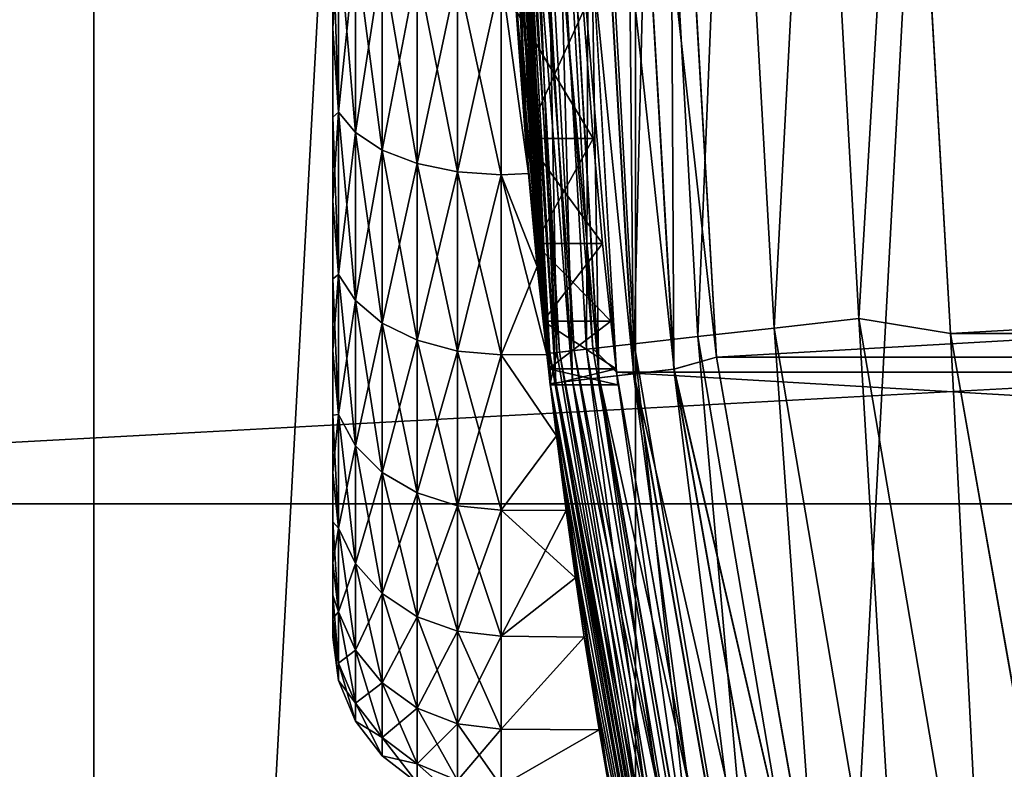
# Model space of a CAD drawing. Header units: metres. Extents: x -28 to 239, y -27 to 27.
# Tile 13 of 60: x -22.93 to -20, y -3.64 to -1.41. Entities that reach past the tile are written whole.
import ezdxf

# ---------------------------------------------------------------- set-up
doc = ezdxf.new("R2010")
doc.units = ezdxf.units.M
doc.layers.add('solid_10151053_XXX', color=7, linetype='CONTINUOUS')

msp = doc.modelspace()

# ---------------------------------------------------------------- linework, layer by layer
at = {"layer": 'solid_10151053_XXX'}
for points in [[(-19.243534, 18.219122, -10.5), (-19.243534, -18.219122, -10.5), (-21.101072, -16.031057, -10.5)], [(-21.101072, 16.031057, -10.5), (-19.243534, 18.219122, -10.5), (-21.101072, -16.031057, -10.5)], [(-21.101072, 16.031057, -10.5), (-21.101072, -16.031057, -10.5), (-22.711102, -13.654884, -10.5)], [(-22.711102, 13.654884, -10.5), (-21.101072, 16.031057, -10.5), (-22.711102, -13.654884, -10.5)], [(-22.711102, 13.654884, -10.5), (-22.711102, -13.654884, -10.5), (-24.054819, -11.118259, -10.5)], [(-24.054819, 11.118259, -10.5), (-22.711102, 13.654884, -10.5), (-24.054819, -11.118259, -10.5)], [(-26.345905, -2.853637), (26.5, 0), (-26.5, 0)], [(-26.345905, -2.853637), (26.345905, -2.853637), (26.5, 0)], [(-21.392443, -2.147881, 173.073944), (-21.364582, -2.409284, 172.873642), (-21.5, 0, 212.300003)], [(-21.354624, -2.495997, 212.300003), (-21.5, 0, 212.300003), (-21.364582, -2.409284, 172.873642)], [(-21.418436, -1.870985, 173.249908), (-21.392443, -2.147881, 173.073944), (-21.5, 0, 212.300003)], [(-21.462013, -1.277496, 173.525665), (-21.418436, -1.870985, 173.249908), (-21.5, 0, 212.300003)], [(-21.483099, 0, 212.428909), (-21.5, 0, 212.300003), (-21.354624, -2.495997, 212.300003)], [(-21.354624, -2.495997, 1.3), (-21.5, 0, 166.25), (-21.5, 0, 1.3)], [(-21.490234, -0.647921, 166.306412), (-21.5, 0, 166.25), (-21.354624, -2.495997, 1.3)], [(-21.337704, -2.49402, 1.170591), (-21.354624, -2.495997, 1.3), (-21.5, 0, 1.3)], [(-21.337704, -2.49402, 1.170591), (-21.5, 0, 1.3), (-21.482964, 0, 1.170591)], [(-21.469913, 0, 269.017029), (-21.5, 0, 268.75), (-21.354624, -2.495999, 268.75)], [(-21.355143, -2.406147, 213.388382), (-21.5, 0, 213.449997), (-21.490269, 0, 213.388382)], [(-21.490269, 0, 213.388382), (-21.461878, 0, 213.33255), (-21.326929, -2.402968, 213.33255)], [(-21.355143, -2.406147, 213.388382), (-21.490269, 0, 213.388382), (-21.326929, -2.402968, 213.33255)], [(-21.337837, -2.494035, 212.428909), (-21.483099, 0, 212.428909), (-21.354624, -2.495997, 212.300003)], [(-21.433208, 0, 212.549667), (-21.483099, 0, 212.428909), (-21.337837, -2.494035, 212.428909)], [(-21.288025, -2.488213, 1.049887), (-21.482964, 0, 1.170591), (-21.432947, 0, 1.049887)], [(-21.337704, -2.49402, 1.170591), (-21.482964, 0, 1.170591), (-21.288025, -2.488213, 1.049887)], [(-21.334915, -2.403868, 269.017029), (-21.469913, 0, 269.017029), (-21.354624, -2.495999, 268.75)], [(-21.381046, 0, 269.270905), (-21.469913, 0, 269.017029), (-21.334915, -2.403868, 269.017029)], [(-21.461878, 0, 213.33255), (-21.417608, 0, 213.288239), (-21.282938, -2.398011, 213.288239)], [(-21.326929, -2.402968, 213.33255), (-21.461878, 0, 213.33255), (-21.282938, -2.398011, 213.288239)], [(-21.288284, -2.488244, 212.549667), (-21.433208, 0, 212.549667), (-21.337837, -2.494035, 212.428909)], [(-21.353739, 0, 212.653366), (-21.433208, 0, 212.549667), (-21.288284, -2.488244, 212.549667)], [(-21.208984, -2.478975, 0.946262), (-21.432947, 0, 1.049887), (-21.353369, 0, 0.946262)], [(-21.288025, -2.488213, 1.049887), (-21.432947, 0, 1.049887), (-21.208984, -2.478975, 0.946262)], [(-21.417608, 0, 213.288239), (-21.361803, 0, 213.259796), (-21.227486, -2.391763, 213.259796)], [(-21.282938, -2.398011, 213.288239), (-21.417608, 0, 213.288239), (-21.227486, -2.391763, 213.259796)], [(-21.246607, -2.393918, 269.270905), (-21.381046, 0, 269.270905), (-21.334915, -2.403868, 269.017029)], [(-21.237862, 0, 269.498596), (-21.381046, 0, 269.270905), (-21.246607, -2.393918, 269.270905)], [(-21.361803, 0, 213.259796), (-21.299999, 0, 213.25), (-21.157227, -2.462113, 213.25)], [(-21.227486, -2.391763, 213.259796), (-21.361803, 0, 213.259796), (-21.157227, -2.462113, 213.25)], [(-21.209352, -2.479018, 212.653366), (-21.353739, 0, 212.653366), (-21.288284, -2.488244, 212.549667)], [(-21.250113, 0, 212.732941), (-21.353739, 0, 212.653366), (-21.209352, -2.479018, 212.653366)], [(-21.105978, -2.466935, 0.866791), (-21.353369, 0, 0.946262), (-21.24966, 0, 0.866791)], [(-21.208984, -2.478975, 0.946262), (-21.353369, 0, 0.946262), (-21.105978, -2.466935, 0.866791)], [(-21.106428, -2.466988, 212.732941), (-21.250113, 0, 212.732941), (-21.209352, -2.479018, 212.653366)], [(-21.12941, 0, 212.782959), (-21.250113, 0, 212.732941), (-21.106428, -2.466988, 212.732941)], [(-20.986038, -2.452916, 0.816902), (-21.24966, 0, 0.866791), (-21.128904, 0, 0.816902)], [(-21.105978, -2.466935, 0.866791), (-21.24966, 0, 0.866791), (-20.986038, -2.452916, 0.816902)], [(-21.104322, -2.377886, 269.498596), (-21.237862, 0, 269.498596), (-21.246607, -2.393918, 269.270905)], [(-21.047556, 0, 269.68869), (-21.237862, 0, 269.498596), (-21.104322, -2.377886, 269.498596)], [(-20.98654, -2.452975, 212.782959), (-21, 0, 212.800003), (-21.12941, 0, 212.782959)], [(-20.98654, -2.452975, 212.782959), (-21.12941, 0, 212.782959), (-21.106428, -2.466988, 212.732941)], [(-21.128904, 0, 0.816902), (-21, 0, 0.8), (-20.86034, -2.417959, 0.8)], [(-20.986038, -2.452916, 0.816902), (-21.128904, 0, 0.816902), (-20.86034, -2.417959, 0.8)], [(-20.915213, -2.356579, 269.68869), (-21.047556, 0, 269.68869), (-21.104322, -2.377886, 269.498596)], [(-20.819691, 0, 269.831635), (-21.047556, 0, 269.68869), (-20.915213, -2.356579, 269.68869)], [(-20.860327, -2.41807, 212.800003), (21, 0, 212.800003), (-21, 0, 212.800003)], [(-20.98654, -2.452975, 212.782959), (-20.860327, -2.41807, 212.800003), (-21, 0, 212.800003)], [(20.860327, -2.41807, 0.8), (-21, 0, 0.8), (21, 0, 0.8)], [(20.860327, -2.41807, 0.8), (-20.86034, -2.417959, 0.8), (-21, 0, 0.8)], [(-20.68878, -2.331066, 269.831635), (-20.819691, 0, 269.831635), (-20.915213, -2.356579, 269.68869)], [(-20.860327, -2.41807, 212.800003), (20.860331, -2.418046, 212.800003), (21, 0, 212.800003)], [(-20.565712, 0, 269.920227), (-20.819691, 0, 269.831635), (-20.68878, -2.331066, 269.831635)], [(-20.436399, -2.302629, 269.920227), (-20.565712, 0, 269.920227), (-20.68878, -2.331066, 269.831635)], [(-20.436399, -2.302629, 269.920227), (-20.299999, 0, 269.950012), (-20.565712, 0, 269.920227)], [(-20.163847, -2.347228, 269.950012), (20.299999, 0, 269.950012), (-20.299999, 0, 269.950012)], [(-20.163847, -2.347228, 269.950012), (20.163845, -2.347237, 269.950012), (20.299999, 0, 269.950012)], [(-21.359697, -2.452207, 220.736496), (-21.354624, -2.495999, 268.75), (-21.5, 0, 268.75)], [(-21.375505, -2.310363, 221.205093), (-21.359697, -2.452207, 220.736496), (-21.5, 0, 268.75)], [(-21.39921, -2.079369, 221.637863), (-21.375505, -2.310363, 221.205093), (-21.5, 0, 268.75)], [(-21.427198, -1.767818, 222.0177), (-21.39921, -2.079369, 221.637863), (-21.5, 0, 268.75)], [(-21.455149, -1.388011, 222.329269), (-21.427198, -1.767818, 222.0177), (-21.5, 0, 268.75)], [(-21.5, 0, 217.75), (-21.5, 0, 213.449997), (-21.354624, -2.495997, 213.449997)], [(-21.355143, -2.406147, 213.388382), (-21.354624, -2.495997, 213.449997), (-21.5, 0, 213.449997)], [(-21.494493, -0.486553, 217.797806), (-21.5, 0, 217.75), (-21.354624, -2.495997, 213.449997)], [(21.15723, -2.462079, 213.25), (-21.157227, -2.462113, 213.25), (-21.299999, 0, 213.25)], [(21.299999, 0, 213.25), (21.15723, -2.462079, 213.25), (-21.299999, 0, 213.25)], [(-20.436399, -2.302629, 269.920227), (-20.163847, -2.347228, 269.950012), (-20.299999, 0, 269.950012)], [(-21.478775, -0.955125, 217.939651), (-21.494493, -0.486553, 217.797806), (-21.354624, -2.495997, 213.449997)], [(-21.462011, -1.277516, 166.474335), (-21.490234, -0.647921, 166.306412), (-21.354624, -2.495997, 1.3)], [(-21.455158, -1.387874, 218.170624), (-21.478775, -0.955125, 217.939651), (-21.354624, -2.495997, 213.449997)], [(-21.983099, -1.155653, 173.175125), (-22, -1.163884, 173.034424), (-22, -1.440102, 172.913498)], [(-21.983099, -1.689452, 172.926224), (-21.983099, -1.155653, 173.175125), (-22, -1.440102, 172.913498)], [(-21.983099, -1.155653, 166.824875), (-21.983099, -1.689452, 167.073776), (-22, -1.163885, 166.965576)], [(-22, -1.440103, 167.086502), (-22, -1.440102, 172.913498), (-22, -1.163884, 173.034424)], [(-22, -1.163885, 166.965576), (-22, -1.440103, 167.086502), (-22, -1.163884, 173.034424)], [(-21.983099, -1.689452, 167.073776), (-22, -1.440103, 167.086502), (-22, -1.163885, 166.965576)], [(-21.933208, -1.196954, 173.288605), (-21.983099, -1.155653, 173.175125), (-21.983099, -1.689452, 172.926224)], [(-21.933208, -1.74983, 166.969208), (-21.983099, -1.689452, 167.073776), (-21.983099, -1.155653, 166.824875)], [(-21.933208, -1.196954, 166.711395), (-21.933208, -1.74983, 166.969208), (-21.983099, -1.155653, 166.824875)], [(-21.933208, -1.74983, 173.030792), (-21.933208, -1.196954, 173.288605), (-21.983099, -1.689452, 172.926224)], [(-21.853739, -1.232424, 173.386063), (-21.933208, -1.196954, 173.288605), (-21.933208, -1.74983, 173.030792)], [(-21.853739, -1.801684, 166.879395), (-21.933208, -1.74983, 166.969208), (-21.933208, -1.196954, 166.711395)], [(-21.853739, -1.232424, 166.613937), (-21.853739, -1.801684, 166.879395), (-21.933208, -1.196954, 166.711395)], [(-21.853739, -1.801684, 173.120605), (-21.853739, -1.232424, 173.386063), (-21.933208, -1.74983, 173.030792)], [(-21.750113, -1.259642, 173.460846), (-21.853739, -1.232424, 173.386063), (-21.853739, -1.801684, 173.120605)], [(-21.750113, -1.841474, 166.810471), (-21.853739, -1.801684, 166.879395), (-21.853739, -1.232424, 166.613937)], [(-21.750113, -1.259642, 166.539154), (-21.750113, -1.841474, 166.810471), (-21.853739, -1.232424, 166.613937)], [(-21.750113, -1.841474, 173.189529), (-21.750113, -1.259642, 173.460846), (-21.853739, -1.801684, 173.120605)], [(-21.62941, -1.276749, 173.507843), (-21.750113, -1.259642, 173.460846), (-21.750113, -1.841474, 173.189529)], [(-21.62941, -1.866481, 166.767166), (-21.750113, -1.841474, 166.810471), (-21.750113, -1.259642, 166.539154)], [(-21.62941, -1.276749, 166.492157), (-21.62941, -1.866481, 166.767166), (-21.750113, -1.259642, 166.539154)], [(-21.62941, -1.866481, 173.232834), (-21.62941, -1.276749, 173.507843), (-21.750113, -1.841474, 173.189529)], [(-21.62941, -1.276749, 166.492157), (-21.5, -1.282575, 166.476151), (-21.5, -1.875, 166.752411)], [(-21.62941, -1.276749, 166.492157), (-21.5, -1.875, 166.752411), (-21.62941, -1.866481, 166.767166)], [(-21.62941, -1.866481, 173.232834), (-21.5, -1.282575, 173.523849), (-21.62941, -1.276749, 173.507843)], [(-21.62941, -1.866481, 173.232834), (-21.5, -1.875, 173.247589), (-21.5, -1.282575, 173.523849)], [(-21.5, -1.282575, 173.523849), (-21.418436, -1.870985, 173.249908), (-21.462013, -1.277496, 173.525665)], [(-21.5, -1.282575, 166.476151), (-21.462011, -1.277516, 166.474335), (-21.418432, -1.871026, 166.750122)], [(-21.5, -1.875, 166.752411), (-21.5, -1.282575, 166.476151), (-21.418432, -1.871026, 166.750122)], [(-21.5, -1.282575, 173.523849), (-21.5, -1.875, 173.247589), (-21.418436, -1.870985, 173.249908)], [(-21.418432, -1.871026, 166.750122), (-21.462011, -1.277516, 166.474335), (-21.354624, -2.495997, 1.3)], [(-21.42721, -1.767686, 218.482162), (-21.455158, -1.387874, 218.170624), (-21.354624, -2.495997, 213.449997)], [(-21.254726, -1.387923, 218.170654), (-21.455158, -1.387874, 218.170624), (-21.42721, -1.767686, 218.482162)], [(-21.254726, -1.387923, 222.329346), (-21.226515, -1.767775, 222.017761), (-21.455149, -1.388011, 222.329269)], [(-21.226515, -1.767775, 222.017761), (-21.427198, -1.767818, 222.0177), (-21.455149, -1.388011, 222.329269)], [(-21.226515, -1.767775, 218.482239), (-21.254726, -1.387923, 218.170654), (-21.42721, -1.767686, 218.482162)], [(-21.254726, -1.387923, 222.329346), (-21.254726, -1.387923, 218.170654), (-21.226515, -1.767775, 218.482239)], [(-21.254726, -1.387923, 222.329346), (-21.226515, -1.767775, 218.482239), (-21.226515, -1.767775, 222.017761)], [(-22, -1.703995, 167.232529), (-22, -1.703994, 172.767471), (-22, -1.440102, 172.913498)], [(-21.983099, -1.689452, 172.926224), (-22, -1.440102, 172.913498), (-22, -1.703994, 172.767471)], [(-22, -1.440103, 167.086502), (-22, -1.703995, 167.232529), (-22, -1.440102, 172.913498)], [(-21.983099, -1.689452, 167.073776), (-22, -1.703995, 167.232529), (-22, -1.440103, 167.086502)], [(-21.983099, -1.689452, 172.926224), (-22, -1.703994, 172.767471), (-22, -1.952813, 172.597885)], [(-21.983099, -2.171917, 172.588394), (-21.983099, -1.689452, 172.926224), (-22, -1.952813, 172.597885)], [(-21.983099, -1.689452, 167.073776), (-21.983099, -2.171917, 167.411606), (-22, -1.703995, 167.232529)], [(-21.933208, -1.74983, 173.030792), (-21.983099, -1.689452, 172.926224), (-21.983099, -2.171917, 172.588394)], [(-21.933208, -2.249538, 167.319107), (-21.983099, -2.171917, 167.411606), (-21.983099, -1.689452, 167.073776)], [(-21.933208, -1.74983, 166.969208), (-21.933208, -2.249538, 167.319107), (-21.983099, -1.689452, 167.073776)], [(-22, -1.952814, 167.402115), (-22, -1.952813, 172.597885), (-22, -1.703994, 172.767471)], [(-22, -1.703995, 167.232529), (-22, -1.952814, 167.402115), (-22, -1.703994, 172.767471)], [(-21.983099, -2.171917, 167.411606), (-22, -1.952814, 167.402115), (-22, -1.703995, 167.232529)], [(-21.933208, -2.249538, 172.680893), (-21.933208, -1.74983, 173.030792), (-21.983099, -2.171917, 172.588394)], [(-21.853739, -1.801684, 173.120605), (-21.933208, -1.74983, 173.030792), (-21.933208, -2.249538, 172.680893)], [(-21.853739, -2.3162, 167.239655), (-21.933208, -2.249538, 167.319107), (-21.933208, -1.74983, 166.969208)], [(-21.853739, -1.801684, 166.879395), (-21.853739, -2.3162, 167.239655), (-21.933208, -1.74983, 166.969208)], [(-21.399221, -2.079262, 218.861954), (-21.42721, -1.767686, 218.482162), (-21.354624, -2.495997, 213.449997)], [(-21.226515, -1.767775, 218.482239), (-21.42721, -1.767686, 218.482162), (-21.399221, -2.079262, 218.861954)], [(-21.226515, -1.767775, 222.017761), (-21.198267, -2.079362, 221.637894), (-21.427198, -1.767818, 222.0177)], [(-21.198267, -2.079362, 221.637894), (-21.39921, -2.079369, 221.637863), (-21.427198, -1.767818, 222.0177)], [(-21.198267, -2.079362, 218.862106), (-21.226515, -1.767775, 218.482239), (-21.399221, -2.079262, 218.861954)], [(-21.226515, -1.767775, 222.017761), (-21.226515, -1.767775, 218.482239), (-21.198267, -2.079362, 218.862106)], [(-21.226515, -1.767775, 222.017761), (-21.198267, -2.079362, 218.862106), (-21.198267, -2.079362, 221.637894)], [(-21.853739, -2.3162, 172.760345), (-21.853739, -1.801684, 173.120605), (-21.933208, -2.249538, 172.680893)], [(-21.750113, -1.841474, 173.189529), (-21.853739, -1.801684, 173.120605), (-21.853739, -2.3162, 172.760345)], [(-21.750113, -2.367353, 167.178696), (-21.853739, -2.3162, 167.239655), (-21.853739, -1.801684, 166.879395)], [(-21.750113, -1.841474, 166.810471), (-21.750113, -2.367353, 167.178696), (-21.853739, -1.801684, 166.879395)], [(-21.750113, -2.367353, 172.821304), (-21.750113, -1.841474, 173.189529), (-21.853739, -2.3162, 172.760345)], [(-21.62941, -1.866481, 173.232834), (-21.750113, -1.841474, 173.189529), (-21.750113, -2.367353, 172.821304)], [(-21.62941, -2.399502, 167.140381), (-21.750113, -2.367353, 167.178696), (-21.750113, -1.841474, 166.810471)], [(-21.62941, -1.866481, 166.767166), (-21.62941, -2.399502, 167.140381), (-21.750113, -1.841474, 166.810471)], [(-21.62941, -2.399502, 172.859619), (-21.62941, -1.866481, 173.232834), (-21.750113, -2.367353, 172.821304)], [(-21.62941, -1.866481, 166.767166), (-21.5, -1.875, 166.752411), (-21.5, -2.410454, 167.127335)], [(-21.62941, -1.866481, 166.767166), (-21.5, -2.410454, 167.127335), (-21.62941, -2.399502, 167.140381)], [(-21.62941, -2.399502, 172.859619), (-21.5, -1.875, 173.247589), (-21.62941, -1.866481, 173.232834)], [(-21.5, -1.875, 173.247589), (-21.392443, -2.147881, 173.073944), (-21.418436, -1.870985, 173.249908)], [(-21.5, -1.875, 166.752411), (-21.418432, -1.871026, 166.750122), (-21.392441, -2.147905, 166.926086)], [(-21.392441, -2.147905, 166.926086), (-21.418432, -1.871026, 166.750122), (-21.354624, -2.495997, 1.3)], [(-21.62941, -2.399502, 172.859619), (-21.5, -2.410454, 172.872665), (-21.5, -1.875, 173.247589)], [(-21.5, -1.875, 166.752411), (-21.392441, -2.147905, 166.926086), (-21.36458, -2.409304, 167.126373)], [(-21.5, -2.410454, 167.127335), (-21.5, -1.875, 166.752411), (-21.36458, -2.409304, 167.126373)], [(-21.5, -1.875, 173.247589), (-21.5, -2.410454, 172.872665), (-21.392443, -2.147881, 173.073944)], [(-22, -2.184502, 167.593658), (-22, -2.184501, 172.406342), (-22, -1.952813, 172.597885)], [(-21.983099, -2.171917, 172.588394), (-22, -1.952813, 172.597885), (-22, -2.184501, 172.406342)], [(-22, -1.952814, 167.402115), (-22, -2.184502, 167.593658), (-22, -1.952813, 172.597885)], [(-21.983099, -2.171917, 167.411606), (-22, -2.184502, 167.593658), (-22, -1.952814, 167.402115)], [(-21.375513, -2.31029, 219.294724), (-21.399221, -2.079262, 218.861954), (-21.354624, -2.495997, 213.449997)], [(-21.198267, -2.079362, 218.862106), (-21.399221, -2.079262, 218.861954), (-21.375513, -2.31029, 219.294724)], [(-21.198267, -2.079362, 221.637894), (-21.174337, -2.310366, 221.205093), (-21.39921, -2.079369, 221.637863)], [(-21.174337, -2.310366, 221.205093), (-21.375505, -2.310363, 221.205093), (-21.39921, -2.079369, 221.637863)], [(-21.174337, -2.310366, 219.294907), (-21.198267, -2.079362, 218.862106), (-21.375513, -2.31029, 219.294724)], [(-21.198267, -2.079362, 221.637894), (-21.198267, -2.079362, 218.862106), (-21.174337, -2.310366, 219.294907)], [(-21.198267, -2.079362, 221.637894), (-21.174337, -2.310366, 219.294907), (-21.174337, -2.310366, 221.205093)], [(-21.5, -2.410454, 172.872665), (-21.364582, -2.409284, 172.873642), (-21.392443, -2.147881, 173.073944)], [(-21.36458, -2.409304, 167.126373), (-21.392441, -2.147905, 166.926086), (-21.354624, -2.495997, 1.3)], [(-21.983099, -2.171917, 172.588394), (-22, -2.184501, 172.406342), (-22, -2.397462, 172.194244)], [(-21.983099, -2.58839, 172.171921), (-21.983099, -2.171917, 172.588394), (-22, -2.397462, 172.194244)], [(-21.983099, -2.171917, 167.411606), (-21.983099, -2.58839, 167.828079), (-22, -2.184502, 167.593658)], [(-22, -2.397463, 167.805756), (-22, -2.397462, 172.194244), (-22, -2.184501, 172.406342)], [(-22, -2.184502, 167.593658), (-22, -2.397463, 167.805756), (-22, -2.184501, 172.406342)], [(-21.983099, -2.58839, 167.828079), (-22, -2.397463, 167.805756), (-22, -2.184502, 167.593658)], [(-21.933208, -2.249538, 172.680893), (-21.983099, -2.171917, 172.588394), (-21.983099, -2.58839, 172.171921)], [(-21.933208, -2.680895, 167.750458), (-21.983099, -2.58839, 167.828079), (-21.983099, -2.171917, 167.411606)], [(-21.933208, -2.249538, 167.319107), (-21.933208, -2.680895, 167.750458), (-21.983099, -2.171917, 167.411606)], [(-21.933208, -2.680895, 172.249542), (-21.933208, -2.249538, 172.680893), (-21.983099, -2.58839, 172.171921)], [(-21.853739, -2.3162, 172.760345), (-21.933208, -2.249538, 172.680893), (-21.933208, -2.680895, 172.249542)], [(-21.853739, -2.76034, 167.683792), (-21.933208, -2.680895, 167.750458), (-21.933208, -2.249538, 167.319107)], [(-21.853739, -2.3162, 167.239655), (-21.853739, -2.76034, 167.683792), (-21.933208, -2.249538, 167.319107)], [(-21.359701, -2.452171, 219.763321), (-21.375513, -2.31029, 219.294724), (-21.354624, -2.495997, 213.449997)], [(-21.174337, -2.310366, 219.294907), (-21.375513, -2.31029, 219.294724), (-21.359701, -2.452171, 219.763321)], [(-21.158377, -2.452204, 220.736511), (-21.359697, -2.452207, 220.736496), (-21.375505, -2.310363, 221.205093)], [(-21.174337, -2.310366, 221.205093), (-21.158377, -2.452204, 220.736511), (-21.375505, -2.310363, 221.205093)], [(-21.158377, -2.452204, 219.763489), (-21.174337, -2.310366, 219.294907), (-21.359701, -2.452171, 219.763321)], [(-21.174337, -2.310366, 221.205093), (-21.174337, -2.310366, 219.294907), (-21.158377, -2.452204, 219.763489)], [(-21.174337, -2.310366, 221.205093), (-21.158377, -2.452204, 219.763489), (-21.158377, -2.452204, 220.736511)], [(-20.436399, -2.302629, 269.920227), (-20.68878, -2.331066, 269.831635), (-20.297697, -4.632817, 269.831635)], [(-20.050087, -4.576302, 269.920227), (-20.163847, -2.347228, 269.950012), (-20.436399, -2.302629, 269.920227)], [(-20.050087, -4.576302, 269.920227), (-20.436399, -2.302629, 269.920227), (-20.297697, -4.632817, 269.831635)], [(-21.853739, -2.76034, 172.316208), (-21.853739, -2.3162, 172.760345), (-21.933208, -2.680895, 172.249542)], [(-21.750113, -2.367353, 172.821304), (-21.853739, -2.3162, 172.760345), (-21.853739, -2.76034, 172.316208)], [(-21.750113, -2.821301, 167.632645), (-21.853739, -2.76034, 167.683792), (-21.853739, -2.3162, 167.239655)], [(-21.750113, -2.367353, 167.178696), (-21.750113, -2.821301, 167.632645), (-21.853739, -2.3162, 167.239655)], [(-20.68878, -2.331066, 269.831635), (-20.915213, -2.356579, 269.68869), (-20.51985, -4.683522, 269.68869)], [(-20.297697, -4.632817, 269.831635), (-20.68878, -2.331066, 269.831635), (-20.51985, -4.683522, 269.68869)], [(-21.750113, -2.821301, 172.367355), (-21.750113, -2.367353, 172.821304), (-21.853739, -2.76034, 172.316208)], [(-21.62941, -2.399502, 172.859619), (-21.750113, -2.367353, 172.821304), (-21.750113, -2.821301, 172.367355)], [(-21.62941, -2.859616, 167.600494), (-21.750113, -2.821301, 167.632645), (-21.750113, -2.367353, 167.178696)], [(-21.62941, -2.399502, 167.140381), (-21.62941, -2.859616, 167.600494), (-21.750113, -2.367353, 167.178696)], [(-20.915213, -2.356579, 269.68869), (-21.104322, -2.377886, 269.498596), (-20.705385, -4.725869, 269.498596)], [(-20.51985, -4.683522, 269.68869), (-20.915213, -2.356579, 269.68869), (-20.705385, -4.725869, 269.498596)], [(-20.163847, -2.347228, 269.950012), (-19.754841, -4.672896, 269.950012), (20.163845, -2.347237, 269.950012)], [(-20.050087, -4.576302, 269.920227), (-19.754841, -4.672896, 269.950012), (-20.163847, -2.347228, 269.950012)], [(-22, -2.590077, 168.036835), (-22, -2.590076, 171.963165), (-22, -2.397462, 172.194244)], [(-21.983099, -2.58839, 172.171921), (-22, -2.397462, 172.194244), (-22, -2.590076, 171.963165)], [(-22, -2.397463, 167.805756), (-22, -2.590077, 168.036835), (-22, -2.397462, 172.194244)], [(-21.983099, -2.58839, 167.828079), (-22, -2.590077, 168.036835), (-22, -2.397463, 167.805756)], [(-21.62941, -2.859616, 172.399506), (-21.62941, -2.399502, 172.859619), (-21.750113, -2.821301, 172.367355)], [(-21.62941, -2.399502, 167.140381), (-21.5, -2.410454, 167.127335), (-21.5, -2.872667, 167.589554)], [(-21.62941, -2.399502, 167.140381), (-21.5, -2.872667, 167.589554), (-21.62941, -2.859616, 167.600494)], [(-21.62941, -2.859616, 172.399506), (-21.5, -2.410454, 172.872665), (-21.62941, -2.399502, 172.859619)], [(-21.246607, -2.393918, 269.270905), (-21.334915, -2.403868, 269.017029), (-20.931618, -4.777505, 269.017029)], [(-21.326929, -2.402968, 213.33255), (-21.282938, -2.398011, 213.288239), (-20.880623, -4.765866, 213.288239)], [(-21.282938, -2.398011, 213.288239), (-21.227486, -2.391763, 213.259796), (-20.826218, -4.753448, 213.259796)], [(-20.880623, -4.765866, 213.288239), (-21.282938, -2.398011, 213.288239), (-20.826218, -4.753448, 213.259796)], [(-21.104322, -2.377886, 269.498596), (-21.246607, -2.393918, 269.270905), (-20.844978, -4.75773, 269.270905)], [(-20.844978, -4.75773, 269.270905), (-21.246607, -2.393918, 269.270905), (-20.931618, -4.777505, 269.017029)], [(-20.826218, -4.753448, 213.259796), (-21.227486, -2.391763, 213.259796), (-21.157227, -2.462113, 213.25)], [(-20.705385, -4.725869, 269.498596), (-21.104322, -2.377886, 269.498596), (-20.844978, -4.75773, 269.270905)], [(-21.62941, -2.859616, 172.399506), (-21.5, -2.872667, 172.410446), (-21.5, -2.410454, 172.872665)], [(-21.5, -2.410454, 172.872665), (-21.335854, -2.651665, 172.651642), (-21.364582, -2.409284, 172.873642)], [(-21.5, -2.410454, 167.127335), (-21.36458, -2.409304, 167.126373), (-21.335852, -2.651687, 167.348373)], [(-21.5, -2.872667, 167.589554), (-21.5, -2.410454, 167.127335), (-21.335852, -2.651687, 167.348373)], [(-21.5, -2.410454, 172.872665), (-21.5, -2.872667, 172.410446), (-21.335854, -2.651665, 172.651642)], [(-21.354624, -2.495997, 212.300003), (-21.364582, -2.409284, 172.873642), (-21.335854, -2.651665, 172.651642)], [(-21.335852, -2.651687, 167.348373), (-21.36458, -2.409304, 167.126373), (-21.354624, -2.495997, 1.3)], [(-21.355143, -2.406147, 213.388382), (-21.326929, -2.402968, 213.33255), (-20.923782, -4.775717, 213.33255)], [(-20.951464, -4.782035, 213.388382), (-21.354624, -2.495997, 213.449997), (-21.355143, -2.406147, 213.388382)], [(-20.951464, -4.782035, 213.388382), (-21.355143, -2.406147, 213.388382), (-20.923782, -4.775717, 213.33255)], [(-20.931618, -4.777505, 269.017029), (-21.334915, -2.403868, 269.017029), (-21.354624, -2.495999, 268.75)], [(-20.923782, -4.775717, 213.33255), (-21.326929, -2.402968, 213.33255), (-20.880623, -4.765866, 213.288239)], [(-20.98654, -2.452975, 212.782959), (-20.439199, -4.820622, 212.800003), (-20.860327, -2.41807, 212.800003)], [(-20.986038, -2.452916, 0.816902), (-20.86034, -2.417959, 0.8), (-20.439226, -4.820502, 0.8)], [(20.860327, -2.41807, 0.8), (-20.439226, -4.820502, 0.8), (-20.86034, -2.417959, 0.8)], [(-20.860327, -2.41807, 212.800003), (-20.439199, -4.820622, 212.800003), (20.860331, -2.418046, 212.800003)], [(20.860327, -2.41807, 0.8), (20.439198, -4.820623, 0.8), (-20.439226, -4.820502, 0.8)], [(-20.439199, -4.820622, 212.800003), (20.439205, -4.820595, 212.800003), (20.860331, -2.418046, 212.800003)], [(-21.354156, -2.5, 220.249908), (-21.359701, -2.452171, 219.763321), (-21.354624, -2.495997, 213.449997)], [(-21.158377, -2.452204, 219.763489), (-21.359701, -2.452171, 219.763321), (-21.354156, -2.5, 220.249908)], [(-21.158377, -2.452204, 220.736511), (-21.152777, -2.5, 220.25), (-21.359697, -2.452207, 220.736496)], [(-21.359697, -2.452207, 220.736496), (-21.354156, -2.5, 220.249908), (-21.354624, -2.495999, 268.75)], [(-21.152777, -2.5, 220.25), (-21.354156, -2.5, 220.249908), (-21.359697, -2.452207, 220.736496)], [(-21.152777, -2.5, 220.25), (-21.158377, -2.452204, 219.763489), (-21.354156, -2.5, 220.249908)], [(-21.158377, -2.452204, 220.736511), (-21.158377, -2.452204, 219.763489), (-21.152777, -2.5, 220.25)], [(-20.98654, -2.452975, 212.782959), (-21.106428, -2.466988, 212.732941), (-20.677313, -4.900613, 212.732941)], [(-21.105978, -2.466935, 0.866791), (-20.986038, -2.452916, 0.816902), (-20.559372, -4.872661, 0.816902)], [(-20.559864, -4.872777, 212.782959), (-20.439199, -4.820622, 212.800003), (-20.98654, -2.452975, 212.782959)], [(-20.559864, -4.872777, 212.782959), (-20.98654, -2.452975, 212.782959), (-20.677313, -4.900613, 212.732941)], [(-20.559372, -4.872661, 0.816902), (-20.986038, -2.452916, 0.816902), (-20.439226, -4.820502, 0.8)], [(-21.209352, -2.479018, 212.653366), (-21.288284, -2.488244, 212.549667), (-20.855474, -4.942838, 212.549667)], [(-21.288025, -2.488213, 1.049887), (-21.208984, -2.478975, 0.946262), (-20.777786, -4.924426, 0.946262)], [(-21.106428, -2.466988, 212.732941), (-21.209352, -2.479018, 212.653366), (-20.778145, -4.924511, 212.653366)], [(-20.778145, -4.924511, 212.653366), (-21.209352, -2.479018, 212.653366), (-20.855474, -4.942838, 212.549667)], [(-21.208984, -2.478975, 0.946262), (-21.105978, -2.466935, 0.866791), (-20.676872, -4.900509, 0.866791)], [(-20.777786, -4.924426, 0.946262), (-21.208984, -2.478975, 0.946262), (-20.676872, -4.900509, 0.866791)], [(21.15723, -2.462079, 213.25), (20.728218, -4.902106, 213.25), (-21.157227, -2.462113, 213.25)], [(20.728218, -4.902106, 213.25), (-20.72821, -4.902138, 213.25), (-21.157227, -2.462113, 213.25)], [(-20.826218, -4.753448, 213.259796), (-21.157227, -2.462113, 213.25), (-20.72821, -4.902138, 213.25)], [(-20.677313, -4.900613, 212.732941), (-21.106428, -2.466988, 212.732941), (-20.778145, -4.924511, 212.653366)], [(-20.676872, -4.900509, 0.866791), (-21.105978, -2.466935, 0.866791), (-20.559372, -4.872661, 0.816902)], [(-20.903887, -4.954312, 1.170591), (-21.354624, -2.495997, 1.3), (-21.337704, -2.49402, 1.170591)], [(-21.337837, -2.494035, 212.428909), (-21.354624, -2.495997, 212.300003), (-20.920465, -4.95824, 212.300003)], [(-21.335852, -2.651687, 167.348373), (-21.354624, -2.495997, 1.3), (-20.920465, -4.95824, 1.3)], [(-20.903887, -4.954312, 1.170591), (-20.920465, -4.95824, 1.3), (-21.354624, -2.495997, 1.3)], [(-21.354624, -2.495997, 212.300003), (-21.180347, -3.693627, 170.647766), (-21.170437, -3.750011, 170.000015)], [(-20.920465, -4.95824, 212.300003), (-21.354624, -2.495997, 212.300003), (-21.170437, -3.750011, 170.000015)], [(-21.354624, -2.495997, 212.300003), (-21.208935, -3.52577, 171.277283), (-21.180347, -3.693627, 170.647766)], [(-21.354624, -2.495997, 212.300003), (-21.252937, -3.250024, 171.870804), (-21.208935, -3.52577, 171.277283)], [(-21.354624, -2.495997, 212.300003), (-21.279119, -3.073939, 172.147842), (-21.252937, -3.250024, 171.870804)], [(-21.354624, -2.495997, 212.300003), (-21.307064, -2.873848, 172.409027), (-21.279119, -3.073939, 172.147842)], [(-21.354624, -2.495997, 212.300003), (-21.335854, -2.651665, 172.651642), (-21.307064, -2.873848, 172.409027)], [(-21.354156, -2.5, 220.249908), (-21.354624, -2.495997, 213.449997), (-20.920465, -4.958241, 213.449997)], [(-20.951464, -4.782035, 213.388382), (-20.920465, -4.958241, 213.449997), (-21.354624, -2.495997, 213.449997)], [(-20.920465, -4.958241, 213.449997), (-20.920464, -4.958244, 268.75), (-21.354624, -2.495999, 268.75)], [(-20.931618, -4.777505, 269.017029), (-21.354624, -2.495999, 268.75), (-20.920464, -4.958244, 268.75)], [(-21.354156, -2.5, 220.249908), (-20.920465, -4.958241, 213.449997), (-21.354624, -2.495999, 268.75)], [(-21.288284, -2.488244, 212.549667), (-21.337837, -2.494035, 212.428909), (-20.904018, -4.954343, 212.428909)], [(-20.904018, -4.954343, 212.428909), (-21.337837, -2.494035, 212.428909), (-20.920465, -4.95824, 212.300003)], [(-21.337704, -2.49402, 1.170591), (-21.288025, -2.488213, 1.049887), (-20.855219, -4.942778, 1.049887)], [(-20.903887, -4.954312, 1.170591), (-21.337704, -2.49402, 1.170591), (-20.855219, -4.942778, 1.049887)], [(-20.855474, -4.942838, 212.549667), (-21.288284, -2.488244, 212.549667), (-20.904018, -4.954343, 212.428909)], [(-20.855219, -4.942778, 1.049887), (-21.288025, -2.488213, 1.049887), (-20.777786, -4.924426, 0.946262)], [(-21.983099, -2.58839, 172.171921), (-22, -2.590076, 171.963165), (-22, -2.760624, 171.715057)], [(-21.983099, -2.926216, 171.689453), (-21.983099, -2.58839, 172.171921), (-22, -2.760624, 171.715057)], [(-21.983099, -2.58839, 167.828079), (-21.983099, -2.926216, 168.310547), (-22, -2.590077, 168.036835)], [(-22, -2.760625, 168.284943), (-22, -2.760624, 171.715057), (-22, -2.590076, 171.963165)], [(-22, -2.590077, 168.036835), (-22, -2.760625, 168.284943), (-22, -2.590076, 171.963165)], [(-21.983099, -2.926216, 168.310547), (-22, -2.760625, 168.284943), (-22, -2.590077, 168.036835)], [(-21.933208, -2.680895, 172.249542), (-21.983099, -2.58839, 172.171921), (-21.983099, -2.926216, 171.689453)], [(-21.933208, -3.030794, 168.250168), (-21.983099, -2.926216, 168.310547), (-21.983099, -2.58839, 167.828079)], [(-21.933208, -2.680895, 167.750458), (-21.933208, -3.030794, 168.250168), (-21.983099, -2.58839, 167.828079)], [(-21.5, -2.872667, 172.410446), (-21.307064, -2.873848, 172.409027), (-21.335854, -2.651665, 172.651642)], [(-21.5, -2.872667, 167.589554), (-21.335852, -2.651687, 167.348373), (-21.307062, -2.873866, 167.591003)], [(-21.307062, -2.873866, 167.591003), (-21.335852, -2.651687, 167.348373), (-20.920465, -4.95824, 1.3)], [(-21.933208, -3.030794, 171.749832), (-21.933208, -2.680895, 172.249542), (-21.983099, -2.926216, 171.689453)], [(-21.853739, -2.76034, 172.316208), (-21.933208, -2.680895, 172.249542), (-21.933208, -3.030794, 171.749832)], [(-21.853739, -3.120608, 168.198318), (-21.933208, -3.030794, 168.250168), (-21.933208, -2.680895, 167.750458)], [(-21.853739, -2.76034, 167.683792), (-21.853739, -3.120608, 168.198318), (-21.933208, -2.680895, 167.750458)], [(-22, -2.907513, 168.547836), (-22, -2.907512, 171.452179), (-22, -2.760624, 171.715057)], [(-21.983099, -2.926216, 171.689453), (-22, -2.760624, 171.715057), (-22, -2.907512, 171.452179)], [(-22, -2.760625, 168.284943), (-22, -2.907513, 168.547836), (-22, -2.760624, 171.715057)], [(-21.983099, -2.926216, 168.310547), (-22, -2.907513, 168.547836), (-22, -2.760625, 168.284943)], [(-21.853739, -3.120608, 171.801682), (-21.853739, -2.76034, 172.316208), (-21.933208, -3.030794, 171.749832)], [(-21.750113, -2.821301, 172.367355), (-21.853739, -2.76034, 172.316208), (-21.853739, -3.120608, 171.801682)], [(-21.750113, -3.189526, 168.158524), (-21.853739, -3.120608, 168.198318), (-21.853739, -2.76034, 167.683792)], [(-21.750113, -2.821301, 167.632645), (-21.750113, -3.189526, 168.158524), (-21.853739, -2.76034, 167.683792)], [(-21.750113, -3.189526, 171.841476), (-21.750113, -2.821301, 172.367355), (-21.853739, -3.120608, 171.801682)], [(-21.62941, -2.859616, 172.399506), (-21.750113, -2.821301, 172.367355), (-21.750113, -3.189526, 171.841476)], [(-21.62941, -3.232841, 168.133514), (-21.750113, -3.189526, 168.158524), (-21.750113, -2.821301, 167.632645)], [(-21.62941, -2.859616, 167.600494), (-21.62941, -3.232841, 168.133514), (-21.750113, -2.821301, 167.632645)], [(-26.345905, -2.853637), (-25.882881, -5.685635), (26.345905, -2.853637)], [(-25.882881, -5.685635), (25.882881, -5.685635), (26.345905, -2.853637)], [(-21.62941, -3.232841, 171.866486), (-21.62941, -2.859616, 172.399506), (-21.750113, -3.189526, 171.841476)], [(-21.62941, -2.859616, 167.600494), (-21.5, -2.872667, 167.589554), (-21.5, -3.247595, 168.125)], [(-21.62941, -2.859616, 167.600494), (-21.5, -3.247595, 168.125), (-21.62941, -3.232841, 168.133514)], [(-21.62941, -3.232841, 171.866486), (-21.5, -2.872667, 172.410446), (-21.62941, -2.859616, 172.399506)], [(-21.62941, -3.232841, 171.866486), (-21.5, -3.247595, 171.875), (-21.5, -2.872667, 172.410446)], [(-21.5, -2.872667, 167.589554), (-21.307062, -2.873866, 167.591003), (-21.279116, -3.073959, 167.852173)], [(-21.5, -3.247595, 168.125), (-21.5, -2.872667, 167.589554), (-21.279116, -3.073959, 167.852173)], [(-21.5, -2.872667, 172.410446), (-21.5, -3.247595, 171.875), (-21.307064, -2.873848, 172.409027)], [(-21.5, -3.247595, 171.875), (-21.279119, -3.073939, 172.147842), (-21.307064, -2.873848, 172.409027)], [(-21.279116, -3.073959, 167.852173), (-21.307062, -2.873866, 167.591003), (-20.920465, -4.95824, 1.3)], [(-22, -3.02941, 168.82309), (-22, -3.02941, 171.17691), (-22, -2.907512, 171.452179)], [(-21.983099, -2.926216, 171.689453), (-22, -2.907512, 171.452179), (-22, -3.02941, 171.17691)], [(-22, -2.907513, 168.547836), (-22, -3.02941, 168.82309), (-22, -2.907512, 171.452179)], [(-21.983099, -3.175131, 168.844345), (-22, -3.02941, 168.82309), (-22, -2.907513, 168.547836)], [(-21.983099, -2.926216, 168.310547), (-21.983099, -3.175131, 168.844345), (-22, -2.907513, 168.547836)], [(-21.983099, -3.175131, 171.155655), (-21.983099, -2.926216, 171.689453), (-22, -3.02941, 171.17691)], [(-21.933208, -3.030794, 171.749832), (-21.983099, -2.926216, 171.689453), (-21.983099, -3.175131, 171.155655)], [(-21.933208, -3.288604, 168.80304), (-21.983099, -3.175131, 168.844345), (-21.983099, -2.926216, 168.310547)], [(-21.933208, -3.030794, 168.250168), (-21.933208, -3.288604, 168.80304), (-21.983099, -2.926216, 168.310547)], [(-22, -3.125285, 169.108337), (-22, -3.125284, 170.891663), (-22, -3.02941, 171.17691)], [(-21.983099, -3.175131, 171.155655), (-22, -3.02941, 171.17691), (-22, -3.125284, 170.891663)], [(-22, -3.02941, 168.82309), (-22, -3.125285, 169.108337), (-22, -3.02941, 171.17691)], [(-21.983099, -3.175131, 168.844345), (-22, -3.125285, 169.108337), (-22, -3.02941, 168.82309)], [(-21.933208, -3.288604, 171.19696), (-21.933208, -3.030794, 171.749832), (-21.983099, -3.175131, 171.155655)], [(-21.853739, -3.120608, 171.801682), (-21.933208, -3.030794, 171.749832), (-21.933208, -3.288604, 171.19696)], [(-21.853739, -3.386059, 168.767578), (-21.933208, -3.288604, 168.80304), (-21.933208, -3.030794, 168.250168)], [(-21.853739, -3.120608, 168.198318), (-21.853739, -3.386059, 168.767578), (-21.933208, -3.030794, 168.250168)], [(-21.5, -3.247595, 171.875), (-21.252937, -3.250024, 171.870804), (-21.279119, -3.073939, 172.147842)], [(-21.5, -3.247595, 168.125), (-21.279116, -3.073959, 167.852173), (-21.252934, -3.250046, 168.129242)], [(-21.252934, -3.250046, 168.129242), (-21.279116, -3.073959, 167.852173), (-20.920465, -4.95824, 1.3)], [(-22, -3.194359, 169.401215), (-22, -3.194358, 170.598785), (-22, -3.125284, 170.891663)], [(-21.983099, -3.175131, 171.155655), (-22, -3.125284, 170.891663), (-22, -3.194358, 170.598785)], [(-22, -3.125285, 169.108337), (-22, -3.194359, 169.401215), (-22, -3.125284, 170.891663)], [(-21.983099, -3.32757, 169.413254), (-22, -3.194359, 169.401215), (-22, -3.125285, 169.108337)], [(-21.983099, -3.175131, 168.844345), (-21.983099, -3.32757, 169.413254), (-22, -3.125285, 169.108337)], [(-21.853739, -3.386059, 171.232422), (-21.853739, -3.120608, 171.801682), (-21.933208, -3.288604, 171.19696)], [(-21.750113, -3.189526, 171.841476), (-21.853739, -3.120608, 171.801682), (-21.853739, -3.386059, 171.232422)], [(-21.750113, -3.460838, 168.740356), (-21.853739, -3.386059, 168.767578), (-21.853739, -3.120608, 168.198318)], [(-21.750113, -3.189526, 168.158524), (-21.750113, -3.460838, 168.740356), (-21.853739, -3.120608, 168.198318)], [(-21.983099, -3.32757, 170.586746), (-21.983099, -3.175131, 171.155655), (-22, -3.194358, 170.598785)], [(-21.933208, -3.288604, 171.19696), (-21.983099, -3.175131, 171.155655), (-21.983099, -3.32757, 170.586746)], [(-21.933208, -3.446492, 169.392288), (-21.983099, -3.32757, 169.413254), (-21.983099, -3.175131, 168.844345)], [(-21.933208, -3.288604, 168.80304), (-21.933208, -3.446492, 169.392288), (-21.983099, -3.175131, 168.844345)], [(-21.750113, -3.460838, 171.259644), (-21.750113, -3.189526, 171.841476), (-21.853739, -3.386059, 171.232422)], [(-21.62941, -3.232841, 171.866486), (-21.750113, -3.189526, 171.841476), (-21.750113, -3.460838, 171.259644)], [(-21.62941, -3.507838, 168.723251), (-21.750113, -3.460838, 168.740356), (-21.750113, -3.189526, 168.158524)], [(-21.62941, -3.232841, 168.133514), (-21.62941, -3.507838, 168.723251), (-21.750113, -3.189526, 168.158524)], [(-22, -3.236054, 169.699265), (-22, -3.236054, 170.300735), (-22, -3.194358, 170.598785)], [(-21.983099, -3.32757, 170.586746), (-22, -3.194358, 170.598785), (-22, -3.236054, 170.300735)], [(-22, -3.194359, 169.401215), (-22, -3.236054, 169.699265), (-22, -3.194358, 170.598785)], [(-21.983099, -3.32757, 169.413254), (-22, -3.236054, 169.699265), (-22, -3.194359, 169.401215)], [(-22, -3.236054, 169.699265), (-22, -3.25, 170), (-22, -3.236054, 170.300735)], [(-21.983099, -3.32757, 170.586746), (-22, -3.236054, 170.300735), (-22, -3.25, 170)], [(-21.983099, -3.378904, 170), (-22, -3.25, 170), (-22, -3.236054, 169.699265)], [(-21.983099, -3.32757, 169.413254), (-21.983099, -3.378904, 170), (-22, -3.236054, 169.699265)], [(-21.62941, -3.507838, 171.276749), (-21.62941, -3.232841, 171.866486), (-21.750113, -3.460838, 171.259644)], [(-21.62941, -3.232841, 168.133514), (-21.5, -3.247595, 168.125), (-21.5, -3.523847, 168.717422)], [(-21.62941, -3.232841, 168.133514), (-21.5, -3.523847, 168.717422), (-21.62941, -3.507838, 168.723251)], [(-21.62941, -3.507838, 171.276749), (-21.5, -3.247595, 171.875), (-21.62941, -3.232841, 171.866486)], [(-21.62941, -3.507838, 171.276749), (-21.5, -3.523847, 171.282578), (-21.5, -3.247595, 171.875)], [(-21.5, -3.523847, 168.717422), (-21.5, -3.247595, 168.125), (-21.252934, -3.250046, 168.129242)], [(-21.5, -3.247595, 171.875), (-21.5, -3.523847, 171.282578), (-21.252937, -3.250024, 171.870804)], [(-21.983099, -3.378904, 170), (-21.983099, -3.32757, 170.586746), (-22, -3.25, 170)], [(-21.5, -3.523847, 171.282578), (-21.208935, -3.52577, 171.277283), (-21.252937, -3.250024, 171.870804)], [(-21.5, -3.523847, 168.717422), (-21.252934, -3.250046, 168.129242), (-21.208935, -3.525778, 168.722733)], [(-21.208935, -3.525778, 168.722733), (-21.252934, -3.250046, 168.129242), (-20.920465, -4.95824, 1.3)], [(-21.933208, -3.446492, 170.607712), (-21.933208, -3.288604, 171.19696), (-21.983099, -3.32757, 170.586746)], [(-21.853739, -3.386059, 171.232422), (-21.933208, -3.288604, 171.19696), (-21.933208, -3.446492, 170.607712)], [(-21.853739, -3.548625, 169.374283), (-21.933208, -3.446492, 169.392288), (-21.933208, -3.288604, 168.80304)], [(-21.853739, -3.386059, 168.767578), (-21.853739, -3.548625, 169.374283), (-21.933208, -3.288604, 168.80304)], [(-21.933208, -3.446492, 170.607712), (-21.983099, -3.32757, 170.586746), (-21.983099, -3.378904, 170)], [(-21.933208, -3.49966, 170), (-21.983099, -3.378904, 170), (-21.983099, -3.32757, 169.413254)], [(-21.933208, -3.446492, 169.392288), (-21.933208, -3.49966, 170), (-21.983099, -3.32757, 169.413254)], [(-21.933208, -3.49966, 170), (-21.933208, -3.446492, 170.607712), (-21.983099, -3.378904, 170)], [(-21.853739, -3.548625, 170.625717), (-21.853739, -3.386059, 171.232422), (-21.933208, -3.446492, 170.607712)], [(-21.750113, -3.460838, 171.259644), (-21.853739, -3.386059, 171.232422), (-21.853739, -3.548625, 170.625717)], [(-21.750113, -3.626995, 169.360458), (-21.853739, -3.548625, 169.374283), (-21.853739, -3.386059, 168.767578)], [(-21.750113, -3.460838, 168.740356), (-21.750113, -3.626995, 169.360458), (-21.853739, -3.386059, 168.767578)], [(-21.853739, -3.548625, 170.625717), (-21.933208, -3.446492, 170.607712), (-21.933208, -3.49966, 170)], [(-21.853739, -3.603368, 170), (-21.933208, -3.49966, 170), (-21.933208, -3.446492, 169.392288)], [(-21.853739, -3.548625, 169.374283), (-21.853739, -3.603368, 170), (-21.933208, -3.446492, 169.392288)], [(-21.750113, -3.626995, 170.639542), (-21.750113, -3.460838, 171.259644), (-21.853739, -3.548625, 170.625717)], [(-21.62941, -3.507838, 171.276749), (-21.750113, -3.460838, 171.259644), (-21.750113, -3.626995, 170.639542)], [(-21.62941, -3.676251, 169.351776), (-21.750113, -3.626995, 169.360458), (-21.750113, -3.460838, 168.740356)], [(-21.62941, -3.507838, 168.723251), (-21.62941, -3.676251, 169.351776), (-21.750113, -3.460838, 168.740356)], [(-21.853739, -3.603368, 170), (-21.853739, -3.548625, 170.625717), (-21.933208, -3.49966, 170)], [(-21.62941, -3.676251, 170.648224), (-21.62941, -3.507838, 171.276749), (-21.750113, -3.626995, 170.639542)], [(-21.62941, -3.507838, 168.723251), (-21.5, -3.523847, 168.717422), (-21.5, -3.693029, 169.348816)], [(-21.62941, -3.507838, 168.723251), (-21.5, -3.693029, 169.348816), (-21.62941, -3.676251, 169.351776)], [(-21.62941, -3.676251, 170.648224), (-21.5, -3.523847, 171.282578), (-21.62941, -3.507838, 171.276749)], [(-21.62941, -3.676251, 170.648224), (-21.5, -3.693029, 170.651184), (-21.5, -3.523847, 171.282578)], [(-21.5, -3.693029, 169.348816), (-21.5, -3.523847, 168.717422), (-21.208935, -3.525778, 168.722733)], [(-21.5, -3.523847, 171.282578), (-21.5, -3.693029, 170.651184), (-21.208935, -3.52577, 171.277283)], [(-21.5, -3.693029, 170.651184), (-21.180347, -3.693627, 170.647766), (-21.208935, -3.52577, 171.277283)], [(-21.5, -3.693029, 169.348816), (-21.208935, -3.525778, 168.722733), (-21.180347, -3.693632, 169.352264)], [(-21.180347, -3.693632, 169.352264), (-21.208935, -3.525778, 168.722733), (-20.920465, -4.95824, 1.3)], [(-21.750113, -3.626995, 170.639542), (-21.853739, -3.548625, 170.625717), (-21.853739, -3.603368, 170)], [(-21.750113, -3.682947, 170), (-21.853739, -3.603368, 170), (-21.853739, -3.548625, 169.374283)], [(-21.750113, -3.626995, 169.360458), (-21.750113, -3.682947, 170), (-21.853739, -3.548625, 169.374283)], [(-21.750113, -3.682947, 170), (-21.750113, -3.626995, 170.639542), (-21.853739, -3.603368, 170)], [(-21.62941, -3.676251, 170.648224), (-21.750113, -3.626995, 170.639542), (-21.750113, -3.682947, 170)], [(-21.62941, -3.732963, 170), (-21.750113, -3.682947, 170), (-21.750113, -3.626995, 169.360458)], [(-21.62941, -3.676251, 169.351776), (-21.62941, -3.732963, 170), (-21.750113, -3.626995, 169.360458)]]:
    msp.add_3dface(points, dxfattribs=at)

doc.saveas('drawing.dxf')
